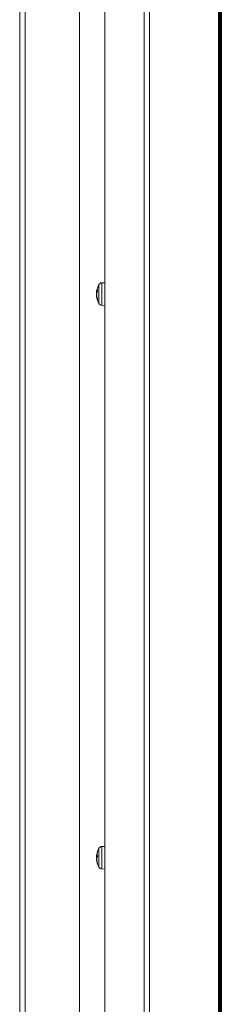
# Model space of a CAD drawing. Header units: millimetres. Extents: x -34570 to 24172, y 36800 to 73669.
# Tile 43 of 91: x 3635 to 3712, y 52595 to 52970. Entities that reach past the tile are written whole.
import ezdxf

# ---------------------------------------------------------------- set-up
doc = ezdxf.new("R2010")
doc.units = ezdxf.units.MM
doc.layers.add('Algemeen01', color=253, linetype='Continuous', lineweight=80)
doc.layers.add('at_Entity', color=253, linetype='Continuous', lineweight=9)

msp = doc.modelspace()

# ---------------------------------------------------------------- linework, layer by layer
at = {"layer": 'Algemeen01'}
msp.add_line((3711.53885, 52219.81741), (3711.53885, 53719.81741), dxfattribs=at)
at = {"layer": 'at_Entity'}
for p, q in [((3684.52012, 52245.79684), (3684.52012, 53706.81175)), ((3667.50402, 52259.53426), (3667.50402, 53688.76456)), ((3682.45756, 53689.07052), (3682.45756, 52245.79684)), ((3657.77752, 52293.90514), (3657.77752, 53334.60597)), ((3635.01873, 53320.13835), (3635.01873, 52297.13747)), ((3637.08745, 52320.84125), (3637.08745, 53320.13835)), ((3665.25197, 52861.74237), (3665.25197, 52868.91263)), ((3666.35686, 52869.59543), (3667.50402, 52869.63728)), ((3666.35686, 52869.59543), (3666.35686, 52861.05957)), ((3664.36531, 52866.1435), (3664.3698, 52866.22474)), ((3664.36924, 52866.10509), (3664.36531, 52866.1435)), ((3664.3692, 52865.87564), (3664.36531, 52865.75493)), ((3664.36531, 52865.75493), (3664.3698, 52865.65758)), ((3664.36531, 52864.89976), (3664.3698, 52864.99742)), ((3664.36924, 52864.77865), (3664.36531, 52864.89976)), ((3664.3692, 52864.54983), (3664.36531, 52864.51133)), ((3664.36531, 52864.51133), (3664.3698, 52864.43026)), ((3664.36533, 52866.24814), (3664.37191, 52866.24754)), ((3664.36533, 52864.40686), (3664.42611, 52864.41241)), ((3664.3658, 52866.25254), (3664.36535, 52866.24823)), ((3664.36553, 52865.3275), (3664.36716, 52865.21431)), ((3664.36553, 52864.40444), (3664.36716, 52864.39861)), ((3664.36579, 52865.31405), (3664.36716, 52865.44069)), ((3664.37272, 52865.19538), (3664.36579, 52865.31405)), ((3664.37279, 52866.29685), (3664.3658, 52866.25254)), ((3664.36716, 52865.44069), (3664.37671, 52865.55706)), ((3664.36716, 52865.21431), (3664.37676, 52865.09756)), ((3664.36716, 52864.39861), (3664.37671, 52864.34698)), ((3664.38111, 52866.00352), (3664.3692, 52865.87564)), ((3664.37177, 52864.55198), (3664.3692, 52864.54983)), ((3664.38115, 52866.11544), (3664.36924, 52866.10509)), ((3664.38115, 52864.65114), (3664.36924, 52864.77865)), ((3664.3698, 52866.22474), (3664.37324, 52866.26085)), ((3664.3698, 52865.65758), (3664.37324, 52865.63199)), ((3664.3698, 52864.99742), (3664.37324, 52865.02301)), ((3664.3698, 52864.43026), (3664.37191, 52864.40746)), ((3664.37176, 52866.10296), (3664.61272, 52866.08094)), ((3664.37176, 52864.55203), (3664.39596, 52864.55425)), ((3664.37324, 52865.19019), (3664.37272, 52865.19538)), ((3664.37324, 52866.29961), (3664.37279, 52866.29685)), ((3664.37663, 52866.32339), (3664.37324, 52866.29961)), ((3664.37324, 52866.29961), (3664.37458, 52866.29964)), ((3664.37663, 52866.28574), (3664.37324, 52866.26085)), ((3664.37324, 52865.63199), (3664.37523, 52865.63166)), ((3664.37324, 52865.19019), (3664.37663, 52865.18215)), ((3664.37574, 52865.02343), (3664.37324, 52865.02301)), ((3664.37324, 52865.02301), (3664.37663, 52865.01976)), ((3664.37458, 52866.29964), (3664.37604, 52866.29967)), ((3664.37523, 52865.63166), (3664.37627, 52865.63148)), ((3664.37824, 52865.02385), (3664.37574, 52865.02343)), ((3664.37604, 52866.29967), (3664.3773, 52866.29969)), ((3664.37627, 52865.63148), (3664.37732, 52865.6313)), ((3664.38011, 52866.34716), (3664.37663, 52866.32339)), ((3664.38011, 52866.31062), (3664.37663, 52866.28574)), ((3664.37663, 52865.18215), (3664.38011, 52865.17411)), ((3664.37663, 52865.01976), (3664.38011, 52865.01652)), ((3664.37792, 52866.2997), (3664.3767, 52866.29964)), ((3664.3767, 52866.29964), (3664.37849, 52866.29966)), ((3664.37671, 52865.55706), (3664.39298, 52865.64493)), ((3664.37671, 52864.34698), (3664.39298, 52864.25575)), ((3664.37676, 52865.09756), (3664.38907, 52865.02573)), ((3664.37837, 52866.29928), (3664.37683, 52866.30108)), ((3664.37683, 52866.30108), (3664.37799, 52866.30025)), ((3664.3773, 52866.29969), (3664.37868, 52866.29972)), ((3664.37732, 52865.6313), (3664.37864, 52865.63108)), ((3664.37782, 52866.29969), (3664.37907, 52866.29976)), ((3664.37921, 52866.29973), (3664.37782, 52866.29969)), ((3664.37907, 52866.29976), (3664.37792, 52866.2997)), ((3664.37799, 52866.30025), (3664.37973, 52866.29848)), ((3664.38073, 52865.02428), (3664.37824, 52865.02385)), ((3664.37967, 52866.30106), (3664.37836, 52866.30089)), ((3664.37836, 52866.30089), (3664.3796, 52866.29897)), ((3664.3796, 52866.29897), (3664.37837, 52866.29928)), ((3664.37849, 52866.29966), (3664.38026, 52866.29993)), ((3664.37853, 52866.29972), (3664.38005, 52866.29975)), ((3664.37985, 52866.29974), (3664.37853, 52866.29972)), ((3664.37906, 52866.29966), (3664.37857, 52866.29972)), ((3664.38005, 52866.29975), (3664.37861, 52866.29972)), ((3664.37861, 52866.29972), (3664.3799, 52866.29975)), ((3664.37864, 52865.63108), (3664.3801, 52865.63083)), ((3664.37868, 52866.29972), (3664.37987, 52866.29974)), ((3664.3799, 52866.29975), (3664.37876, 52866.29972)), ((3664.37876, 52866.29972), (3664.3802, 52866.29975)), ((3664.37974, 52866.30011), (3664.37906, 52866.29966)), ((3664.38053, 52866.29976), (3664.37921, 52866.29973)), ((3664.38026, 52866.29993), (3664.37967, 52866.30106)), ((3664.37973, 52866.29848), (3664.37974, 52866.30011)), ((3664.38134, 52866.29977), (3664.37985, 52866.29974)), ((3664.37987, 52866.29974), (3664.38134, 52866.29977)), ((3664.3801, 52865.63083), (3664.38167, 52865.63056)), ((3664.38367, 52866.3709), (3664.38011, 52866.34716)), ((3664.38367, 52866.33549), (3664.38011, 52866.31062)), ((3664.38011, 52865.17411), (3664.38367, 52865.16605)), ((3664.38011, 52865.01652), (3664.38367, 52865.01331)), ((3664.3802, 52866.29975), (3664.38173, 52866.29978)), ((3664.38173, 52866.29978), (3664.38053, 52866.29976)), ((3664.38322, 52865.0247), (3664.38073, 52865.02428)), ((3664.39596, 52866.10074), (3664.38111, 52866.00352)), ((3664.39917, 52866.17299), (3664.38115, 52866.11544)), ((3664.39917, 52864.53765), (3664.38115, 52864.65114)), ((3664.38167, 52865.63056), (3664.38279, 52865.63037)), ((3664.38279, 52865.63037), (3664.3841, 52865.63015)), ((3664.38571, 52865.02512), (3664.38322, 52865.0247)), ((3664.38731, 52866.39463), (3664.38367, 52866.3709)), ((3664.38731, 52866.36034), (3664.38367, 52866.33549)), ((3664.38367, 52865.16605), (3664.38731, 52865.15798)), ((3664.38367, 52865.01331), (3664.38731, 52865.01011)), ((3664.3841, 52865.63015), (3664.38564, 52865.62989)), ((3664.38564, 52865.62989), (3664.3871, 52865.62964)), ((3664.3882, 52865.02555), (3664.38571, 52865.02512)), ((3664.38717, 52865.62963), (3664.38596, 52865.62983)), ((3664.38596, 52865.62983), (3664.38755, 52865.62956)), ((3664.38772, 52865.62954), (3664.38604, 52865.62982)), ((3664.38604, 52865.62982), (3664.38717, 52865.62963)), ((3664.38705, 52865.62957), (3664.38847, 52865.63024)), ((3664.38834, 52865.62921), (3664.38705, 52865.62957)), ((3664.3871, 52865.62964), (3664.38883, 52865.62935)), ((3664.39105, 52866.41834), (3664.38731, 52866.39463)), ((3664.39105, 52866.38519), (3664.38731, 52866.36034)), ((3664.38731, 52865.15798), (3664.39105, 52865.1499)), ((3664.38731, 52865.01011), (3664.39105, 52865.00693)), ((3664.38755, 52865.62956), (3664.38934, 52865.62926)), ((3664.38883, 52865.62935), (3664.38772, 52865.62954)), ((3664.38865, 52865.63069), (3664.38799, 52865.62904)), ((3664.38799, 52865.62904), (3664.38987, 52865.63011)), ((3664.39068, 52865.02597), (3664.3882, 52865.02555)), ((3664.38961, 52865.62935), (3664.38834, 52865.62921)), ((3664.38847, 52865.63024), (3664.38904, 52865.62899)), ((3664.38987, 52865.63011), (3664.38864, 52865.63118)), ((3664.38864, 52865.63118), (3664.3889, 52865.63091)), ((3664.39006, 52865.63041), (3664.38865, 52865.63069)), ((3664.3889, 52865.63091), (3664.38899, 52865.62969)), ((3664.38899, 52865.62969), (3664.38906, 52865.62931)), ((3664.38904, 52865.62899), (3664.39018, 52865.62876)), ((3664.38934, 52865.62926), (3664.39114, 52865.62895)), ((3664.39114, 52865.62895), (3664.38961, 52865.62935)), ((3664.39018, 52865.62876), (3664.39006, 52865.63041)), ((3664.39317, 52865.02639), (3664.39068, 52865.02597)), ((3664.39487, 52866.44203), (3664.39105, 52866.41834)), ((3664.39487, 52866.41002), (3664.39105, 52866.38519)), ((3664.39105, 52865.1499), (3664.39487, 52865.14181)), ((3664.39105, 52865.00693), (3664.39487, 52865.00377)), ((3664.39298, 52865.64493), (3664.39917, 52865.66468)), ((3664.39298, 52864.25575), (3664.39917, 52864.22069)), ((3664.39565, 52865.02681), (3664.39317, 52865.02639)), ((3664.39877, 52866.4657), (3664.39487, 52866.44203)), ((3664.39877, 52866.43484), (3664.39487, 52866.41002)), ((3664.39487, 52865.14181), (3664.39877, 52865.13371)), ((3664.39487, 52865.00377), (3664.39877, 52865.00063)), ((3664.39812, 52865.02723), (3664.39565, 52865.02681)), ((3664.4006, 52865.02765), (3664.39812, 52865.02723)), ((3664.40277, 52866.48935), (3664.39877, 52866.4657)), ((3664.40277, 52866.45965), (3664.39877, 52866.43484)), ((3664.39877, 52865.13371), (3664.40277, 52865.1256)), ((3664.39877, 52865.00063), (3664.40277, 52864.9975)), ((3664.40505, 52866.19548), (3664.39917, 52866.17299)), ((3664.39917, 52866.17299), (3664.66338, 52866.15418)), ((3664.40505, 52865.68066), (3664.39917, 52865.66468)), ((3664.39917, 52864.53765), (3664.40505, 52864.50883)), ((3664.39917, 52864.22069), (3664.4735, 52864.22357)), ((3664.39917, 52864.22069), (3664.40505, 52864.18781)), ((3664.40307, 52865.02807), (3664.4006, 52865.02765)), ((3664.40685, 52866.51298), (3664.40277, 52866.48935)), ((3664.40685, 52866.48445), (3664.40277, 52866.45965)), ((3664.40277, 52865.1256), (3664.40685, 52865.11748)), ((3664.40277, 52864.9975), (3664.40685, 52864.9944)), ((3664.40554, 52865.02848), (3664.40307, 52865.02807)), ((3664.41112, 52866.21794), (3664.40505, 52866.19548)), ((3664.41112, 52865.69664), (3664.40505, 52865.68066)), ((3664.40505, 52864.50883), (3664.41112, 52864.48003)), ((3664.40505, 52864.18781), (3664.41112, 52864.15498)), ((3664.40801, 52865.0289), (3664.40554, 52865.02848)), ((3664.41101, 52866.5366), (3664.40685, 52866.51298)), ((3664.41101, 52866.50923), (3664.40685, 52866.48445)), ((3664.40685, 52865.11748), (3664.41101, 52865.10935)), ((3664.40685, 52864.9944), (3664.41101, 52864.99131)), ((3664.41047, 52865.02932), (3664.40801, 52865.0289)), ((3664.41294, 52865.02974), (3664.41047, 52865.02932)), ((3664.41526, 52866.56019), (3664.41101, 52866.5366)), ((3664.41526, 52866.53399), (3664.41101, 52866.50923)), ((3664.41101, 52865.10935), (3664.41526, 52865.10121)), ((3664.41101, 52864.99131), (3664.41526, 52864.98824)), ((3664.41737, 52866.24036), (3664.41112, 52866.21794)), ((3664.41737, 52865.71262), (3664.41112, 52865.69664)), ((3664.41112, 52864.48003), (3664.41737, 52864.45125)), ((3664.41112, 52864.15498), (3664.41737, 52864.12218)), ((3664.4154, 52865.03015), (3664.41294, 52865.02974)), ((3664.4196, 52866.58376), (3664.41526, 52866.56019)), ((3664.4196, 52866.55875), (3664.41526, 52866.53399)), ((3664.41526, 52865.10121), (3664.4196, 52865.09305)), ((3664.41526, 52864.98824), (3664.4196, 52864.98518)), ((3664.41785, 52865.03057), (3664.4154, 52865.03015)), ((3664.42381, 52866.26274), (3664.41737, 52866.24036)), ((3664.42381, 52865.7286), (3664.41737, 52865.71262)), ((3664.41737, 52864.45125), (3664.42381, 52864.42248)), ((3664.41737, 52864.12218), (3664.42381, 52864.08942)), ((3664.42031, 52865.03098), (3664.41785, 52865.03057)), ((3664.42402, 52866.60731), (3664.4196, 52866.58376)), ((3664.42402, 52866.58349), (3664.4196, 52866.55875)), ((3664.4196, 52865.09305), (3664.42402, 52865.08489)), ((3664.4196, 52864.98518), (3664.42402, 52864.98215)), ((3664.42276, 52865.0314), (3664.42031, 52865.03098)), ((3664.42521, 52865.03181), (3664.42276, 52865.0314)), ((3664.43043, 52866.28509), (3664.42381, 52866.26274)), ((3664.43043, 52865.74458), (3664.42381, 52865.7286)), ((3664.42381, 52864.42248), (3664.43043, 52864.39374)), ((3664.42381, 52864.08942), (3664.43043, 52864.0567)), ((3664.42853, 52866.63084), (3664.42402, 52866.60731)), ((3664.42853, 52866.60821), (3664.42402, 52866.58349)), ((3664.42402, 52865.08489), (3664.42853, 52865.07672)), ((3664.42402, 52864.98215), (3664.42853, 52864.97913)), ((3664.42766, 52865.03222), (3664.42521, 52865.03181)), ((3664.4301, 52865.03263), (3664.42766, 52865.03222)), ((3664.43313, 52866.65435), (3664.42853, 52866.63084)), ((3664.43313, 52866.63292), (3664.42853, 52866.60821)), ((3664.42853, 52865.07672), (3664.43313, 52865.06854)), ((3664.42853, 52864.97913), (3664.43313, 52864.97614)), ((3664.43255, 52865.03305), (3664.4301, 52865.03263)), ((3664.43724, 52866.3074), (3664.43043, 52866.28509)), ((3664.43724, 52865.76056), (3664.43043, 52865.74458)), ((3664.43043, 52864.39374), (3664.43724, 52864.36501)), ((3664.43043, 52864.0567), (3664.43724, 52864.02402)), ((3664.43499, 52865.03346), (3664.43255, 52865.03305)), ((3664.43781, 52866.67783), (3664.43313, 52866.65435)), ((3664.43781, 52866.65762), (3664.43313, 52866.63292)), ((3664.43313, 52865.06854), (3664.43781, 52865.06034)), ((3664.43313, 52864.97614), (3664.43781, 52864.97316)), ((3664.43742, 52865.03387), (3664.43499, 52865.03346)), ((3664.44423, 52866.32968), (3664.43724, 52866.3074)), ((3664.44423, 52865.77654), (3664.43724, 52865.76056)), ((3664.43724, 52864.36501), (3664.44423, 52864.33629)), ((3664.43724, 52864.02402), (3664.44423, 52863.99138)), ((3664.43986, 52865.03428), (3664.43742, 52865.03387)), ((3664.44257, 52866.7013), (3664.43781, 52866.67783)), ((3664.44257, 52866.6823), (3664.43781, 52866.65762)), ((3664.43781, 52865.06034), (3664.44257, 52865.05214)), ((3664.43781, 52864.97316), (3664.44257, 52864.9702)), ((3664.44229, 52865.03469), (3664.43986, 52865.03428)), ((3664.44472, 52865.0351), (3664.44229, 52865.03469)), ((3664.44743, 52866.72474), (3664.44257, 52866.7013)), ((3664.44743, 52866.70696), (3664.44257, 52866.6823)), ((3664.44257, 52865.05214), (3664.44743, 52865.04393)), ((3664.44257, 52864.9702), (3664.44743, 52864.96726)), ((3664.4514, 52866.35191), (3664.44423, 52866.32968)), ((3664.4514, 52865.79252), (3664.44423, 52865.77654)), ((3664.44423, 52864.33629), (3664.4514, 52864.3076)), ((3664.44423, 52863.99138), (3664.4514, 52863.95879)), ((3664.44715, 52865.03551), (3664.44472, 52865.0351)), ((3664.44957, 52865.03591), (3664.44715, 52865.03551)), ((3664.45236, 52866.74816), (3664.44743, 52866.72474)), ((3664.45236, 52866.73161), (3664.44743, 52866.70696)), ((3664.44743, 52865.04393), (3664.45236, 52865.03571)), ((3664.44743, 52864.96726), (3664.45236, 52864.96433)), ((3664.45199, 52865.03632), (3664.44957, 52865.03591)), ((3664.45876, 52866.37411), (3664.4514, 52866.35191)), ((3664.45876, 52865.80849), (3664.4514, 52865.79252)), ((3664.4514, 52864.3076), (3664.45876, 52864.27893)), ((3664.4514, 52863.95879), (3664.45876, 52863.92624)), ((3664.45739, 52866.77155), (3664.45236, 52866.74816)), ((3664.45739, 52866.75624), (3664.45236, 52866.73161)), ((3664.45236, 52865.03571), (3664.45739, 52865.02748)), ((3664.45236, 52864.96433), (3664.45739, 52864.96143)), ((3664.4625, 52866.79492), (3664.45739, 52866.77155)), ((3664.4625, 52866.78085), (3664.45739, 52866.75624)), ((3664.45739, 52865.02748), (3664.4625, 52865.01924)), ((3664.45739, 52864.96143), (3664.4625, 52864.95854)), ((3664.4663, 52866.39627), (3664.45876, 52866.37411)), ((3664.4663, 52865.82447), (3664.45876, 52865.80849)), ((3664.45876, 52864.27893), (3664.4663, 52864.25028)), ((3664.45876, 52863.92624), (3664.4663, 52863.89373)), ((3664.46769, 52866.81827), (3664.4625, 52866.79492)), ((3664.46769, 52866.80544), (3664.4625, 52866.78085)), ((3664.4625, 52865.01924), (3664.46769, 52865.01099)), ((3664.4625, 52864.95854), (3664.46769, 52864.95567)), ((3664.47402, 52866.41839), (3664.4663, 52866.39627)), ((3664.47402, 52865.84044), (3664.4663, 52865.82447)), ((3664.4663, 52864.25028), (3664.47402, 52864.22166)), ((3664.4663, 52863.89373), (3664.47402, 52863.86127)), ((3664.47297, 52866.84159), (3664.46769, 52866.81827)), ((3664.47297, 52866.83002), (3664.46769, 52866.80544)), ((3664.46769, 52865.01099), (3664.47297, 52865.00273)), ((3664.46769, 52864.95567), (3664.47297, 52864.95282)), ((3664.47834, 52866.86489), (3664.47297, 52866.84159)), ((3664.47834, 52866.85458), (3664.47297, 52866.83002)), ((3664.47297, 52865.00273), (3664.47834, 52864.99447)), ((3664.47297, 52864.95282), (3664.47834, 52864.94999)), ((3664.48193, 52866.44047), (3664.47402, 52866.41839)), ((3664.48193, 52865.8564), (3664.47402, 52865.84044)), ((3664.47402, 52864.22166), (3664.48193, 52864.19306)), ((3664.47402, 52863.86127), (3664.48193, 52863.82886)), ((3664.48379, 52866.88817), (3664.47834, 52866.86489)), ((3664.48379, 52866.87912), (3664.47834, 52866.85458)), ((3664.47834, 52864.99447), (3664.48379, 52864.98619)), ((3664.47834, 52864.94999), (3664.48379, 52864.94718)), ((3664.49001, 52866.46251), (3664.48193, 52866.44047)), ((3664.49001, 52865.87237), (3664.48193, 52865.8564)), ((3664.48193, 52864.19306), (3664.49001, 52864.16448)), ((3664.48193, 52863.82886), (3664.49001, 52863.79649)), ((3664.48932, 52866.91142), (3664.48379, 52866.88817)), ((3664.48932, 52866.90365), (3664.48379, 52866.87912)), ((3664.48379, 52864.98619), (3664.48932, 52864.97791)), ((3664.48379, 52864.94718), (3664.48932, 52864.94439)), ((3664.49494, 52866.93464), (3664.48932, 52866.91142)), ((3664.49494, 52866.92815), (3664.48932, 52866.90365)), ((3664.48932, 52864.97791), (3664.49494, 52864.96962)), ((3664.48932, 52864.94439), (3664.49494, 52864.94162)), ((3664.49828, 52866.48451), (3664.49001, 52866.46251)), ((3664.49828, 52865.88833), (3664.49001, 52865.87237)), ((3664.49001, 52864.16448), (3664.49828, 52864.13593)), ((3664.49001, 52863.79649), (3664.49828, 52863.76417)), ((3664.50065, 52866.95784), (3664.49494, 52866.93464)), ((3664.50065, 52866.95263), (3664.49494, 52866.92815)), ((3664.49494, 52864.96962), (3664.50065, 52864.96131)), ((3664.49494, 52864.94162), (3664.50065, 52864.93886)), ((3664.50674, 52866.50647), (3664.49828, 52866.48451)), ((3664.50674, 52865.90428), (3664.49828, 52865.88833)), ((3664.49828, 52864.13593), (3664.50674, 52864.1074)), ((3664.49828, 52863.76417), (3664.50674, 52863.7319)), ((3664.50644, 52866.98101), (3664.50065, 52866.95784)), ((3664.50644, 52866.9771), (3664.50065, 52866.95263)), ((3664.50065, 52864.96131), (3664.50644, 52864.95301)), ((3664.50065, 52864.93886), (3664.50644, 52864.93612)), ((3664.51231, 52867.00416), (3664.50644, 52866.98101)), ((3664.51231, 52867.00154), (3664.50644, 52866.9771)), ((3664.50644, 52864.95301), (3664.51231, 52864.94469)), ((3664.50644, 52864.93612), (3664.51231, 52864.93341)), ((3664.51537, 52866.52838), (3664.50674, 52866.50647)), ((3664.51537, 52865.92023), (3664.50674, 52865.90428)), ((3664.50674, 52864.1074), (3664.51537, 52864.0789)), ((3664.51827, 52867.02728), (3664.51231, 52867.00416)), ((3664.51827, 52867.02597), (3664.51231, 52867.00154)), ((3664.51231, 52864.94469), (3664.51827, 52864.93636)), ((3664.51231, 52864.93341), (3664.51827, 52864.93071)), ((3664.52419, 52866.55025), (3664.51537, 52866.52838)), ((3664.52419, 52865.93617), (3664.51537, 52865.92023)), ((3664.51537, 52864.0789), (3664.52419, 52864.05042)), ((3664.52432, 52867.05037), (3664.51827, 52867.02728)), ((3664.52432, 52867.05037), (3664.51827, 52867.02597)), ((3664.51827, 52864.93636), (3664.52432, 52864.92803)), ((3664.51827, 52864.93071), (3664.52432, 52864.92803)), ((3664.53318, 52866.57207), (3664.52419, 52866.55025)), ((3664.53318, 52865.95211), (3664.52419, 52865.93617)), ((3664.52419, 52864.05042), (3664.53318, 52864.02198)), ((3664.54236, 52866.59386), (3664.53318, 52866.57207)), ((3664.54236, 52865.96804), (3664.53318, 52865.95211)), ((3664.53318, 52864.02198), (3664.54236, 52863.99356)), ((3664.55172, 52866.61559), (3664.54236, 52866.59386)), ((3664.55172, 52865.98397), (3664.54236, 52865.96804)), ((3664.54236, 52863.99356), (3664.55172, 52863.96518)), ((3664.56126, 52866.63728), (3664.55172, 52866.61559)), ((3664.56126, 52865.99989), (3664.55172, 52865.98397)), ((3664.55172, 52863.96518), (3664.56126, 52863.93682)), ((3664.57098, 52866.65893), (3664.56126, 52866.63728)), ((3664.57098, 52866.0158), (3664.56126, 52865.99989)), ((3664.56126, 52863.93682), (3664.57098, 52863.9085)), ((3664.58088, 52866.68052), (3664.57098, 52866.65893)), ((3664.58088, 52866.0317), (3664.57098, 52866.0158)), ((3664.57098, 52863.9085), (3664.58088, 52863.88021)), ((3664.59096, 52866.70207), (3664.58088, 52866.68052)), ((3664.59096, 52866.04759), (3664.58088, 52866.0317)), ((3664.58088, 52863.88021), (3664.59096, 52863.85195)), ((3664.60122, 52866.72357), (3664.59096, 52866.70207)), ((3664.60122, 52866.06347), (3664.59096, 52866.04759)), ((3664.59096, 52863.85195), (3664.60122, 52863.82372)), ((3664.61166, 52866.74502), (3664.60122, 52866.72357)), ((3664.61166, 52866.07935), (3664.60122, 52866.06347)), ((3664.60122, 52863.82372), (3664.61166, 52863.79553)), ((3664.62228, 52866.76643), (3664.61166, 52866.74502)), ((3664.62228, 52866.09521), (3664.61166, 52866.07935)), ((3664.61166, 52863.79553), (3664.62228, 52863.76738)), ((3664.63308, 52866.78778), (3664.62228, 52866.76643)), ((3664.63308, 52866.11106), (3664.62228, 52866.09521)), ((3664.62228, 52863.76738), (3664.63308, 52863.73926)), ((3664.64405, 52866.80908), (3664.63308, 52866.78778)), ((3664.64405, 52866.12691), (3664.63308, 52866.11106)), ((3664.6552, 52866.83033), (3664.64405, 52866.80908)), ((3664.6552, 52866.14274), (3664.64405, 52866.12691)), ((3664.66653, 52866.85153), (3664.6552, 52866.83033)), ((3664.66653, 52866.15856), (3664.6552, 52866.14274)), ((3664.67804, 52866.87268), (3664.66653, 52866.85153)), ((3664.67804, 52866.17436), (3664.66653, 52866.15856)), ((3664.66857, 52866.83647), (3664.67804, 52866.87268)), ((3664.66857, 52866.83647), (3664.66857, 52866.16137)), ((3664.67804, 52866.87268), (3664.67804, 52866.17436)), ((3664.50674, 52863.7319), (3664.51537, 52863.69968)), ((3664.51537, 52863.69968), (3664.52419, 52863.66751)), ((3664.52419, 52863.66751), (3664.53318, 52863.6354)), ((3664.53318, 52863.6354), (3664.54236, 52863.60333)), ((3664.54236, 52863.60333), (3664.55172, 52863.57132)), ((3664.55172, 52863.57132), (3664.56126, 52863.53937)), ((3664.56126, 52863.53937), (3664.57098, 52863.50747)), ((3664.57098, 52863.50747), (3664.58088, 52863.47563)), ((3664.58088, 52863.47563), (3664.59096, 52863.44384)), ((3664.59096, 52863.44384), (3664.60122, 52863.41211)), ((3664.60122, 52863.41211), (3664.61166, 52863.38044)), ((3664.61166, 52863.38044), (3664.62228, 52863.34883)), ((3664.62228, 52863.34883), (3664.63308, 52863.31729)), ((3664.63308, 52863.73926), (3664.64405, 52863.71117)), ((3664.63308, 52863.31729), (3664.64405, 52863.2858)), ((3664.64405, 52863.71117), (3664.6552, 52863.68313)), ((3664.64405, 52863.2858), (3664.6552, 52863.25438)), ((3664.6552, 52863.68313), (3664.66653, 52863.65512)), ((3664.6552, 52863.25438), (3664.66653, 52863.22302)), ((3664.66653, 52863.65512), (3664.67804, 52863.62716)), ((3664.66653, 52863.22302), (3664.67804, 52863.19172)), ((3664.66857, 52863.65015), (3664.66857, 52863.24465)), ((3664.67804, 52863.19172), (3664.66857, 52863.24465)), ((3664.67804, 52863.62716), (3664.67804, 52863.19172)), ((3666.35686, 52861.05957), (3667.50402, 52861.01772)), ((3665.25197, 52647.06153), (3665.25197, 52654.23178)), ((3666.35686, 52654.91458), (3667.50402, 52654.95644)), ((3666.35686, 52654.91458), (3666.35686, 52646.37873)), ((3664.36531, 52651.30537), (3664.3698, 52651.41102)), ((3664.3692, 52651.23377), (3664.36531, 52651.30537)), ((3664.36531, 52651.29815), (3664.36531, 52651.29081)), ((3664.36531, 52651.29081), (3664.3698, 52651.2209)), ((3664.36531, 52650.00226), (3664.3698, 52650.07242)), ((3664.36924, 52649.89732), (3664.36531, 52650.00226)), ((3664.3658, 52651.5286), (3664.36716, 52651.56885)), ((3664.37279, 52651.5368), (3664.3658, 52651.5286)), ((3664.37279, 52651.05278), (3664.3658, 52650.92607)), ((3664.3658, 52650.92607), (3664.36716, 52650.80547)), ((3664.3658, 52650.36724), (3664.36716, 52650.48785)), ((3664.37279, 52650.24054), (3664.3658, 52650.36724)), ((3664.36716, 52651.56885), (3664.37676, 52651.65214)), ((3664.36716, 52651.52587), (3664.38409, 52651.52432)), ((3664.36716, 52650.80547), (3664.37671, 52650.70888)), ((3664.36716, 52650.48785), (3664.37671, 52650.58444)), ((3664.38111, 52651.20673), (3664.3692, 52651.23377)), ((3664.3698, 52651.41102), (3664.37324, 52651.45296)), ((3664.3698, 52651.2209), (3664.37324, 52651.20678)), ((3664.3698, 52650.07242), (3664.37324, 52650.08654)), ((3664.37324, 52651.53818), (3664.37279, 52651.5368)), ((3664.37324, 52651.05781), (3664.37279, 52651.05278)), ((3664.37324, 52650.2355), (3664.37279, 52650.24054)), ((3664.37663, 52651.55864), (3664.37324, 52651.53818)), ((3664.37324, 52651.53818), (3664.37487, 52651.53811)), ((3664.37663, 52651.47586), (3664.37324, 52651.45296)), ((3664.37324, 52651.20678), (3664.38313, 52651.20547)), ((3664.37428, 52651.06231), (3664.37324, 52651.05781)), ((3664.37324, 52651.05781), (3664.38313, 52651.05976)), ((3664.37324, 52650.2355), (3664.37663, 52650.22096)), ((3664.37442, 52650.08669), (3664.37324, 52650.08654)), ((3664.37324, 52650.08654), (3664.37663, 52650.07626)), ((3664.37533, 52651.0668), (3664.37428, 52651.06231)), ((3664.37559, 52650.08685), (3664.37442, 52650.08669)), ((3664.37487, 52651.53811), (3664.37637, 52651.53806)), ((3664.38111, 52651.52074), (3664.37508, 52651.46541)), ((3664.37638, 52651.0713), (3664.37533, 52651.0668)), ((3664.37677, 52650.087), (3664.37559, 52650.08685)), ((3664.37637, 52651.53806), (3664.37764, 52651.53801)), ((3664.37745, 52651.07579), (3664.37638, 52651.0713)), ((3664.38011, 52651.57908), (3664.37663, 52651.55864)), ((3664.38011, 52651.49876), (3664.37663, 52651.47586)), ((3664.37663, 52650.22096), (3664.38011, 52650.20642)), ((3664.37663, 52650.07626), (3664.38011, 52650.06601)), ((3664.37671, 52650.70888), (3664.39298, 52650.65096)), ((3664.37671, 52650.58444), (3664.39298, 52650.64235)), ((3664.37676, 52651.65214), (3664.39312, 52651.76531)), ((3664.37794, 52650.08716), (3664.37677, 52650.087)), ((3664.37852, 52651.08029), (3664.37745, 52651.07579)), ((3664.37764, 52651.53801), (3664.37922, 52651.53795)), ((3664.37911, 52650.08731), (3664.37794, 52650.08716)), ((3664.3796, 52651.08479), (3664.37852, 52651.08029)), ((3664.38028, 52650.08747), (3664.37911, 52650.08731)), ((3664.37922, 52651.53795), (3664.3808, 52651.53789)), ((3664.38069, 52651.08929), (3664.3796, 52651.08479)), ((3664.38367, 52651.59951), (3664.38011, 52651.57908)), ((3664.38367, 52651.52165), (3664.38011, 52651.49876)), ((3664.38011, 52650.20642), (3664.38367, 52650.19188)), ((3664.38011, 52650.06601), (3664.38367, 52650.05578)), ((3664.38146, 52650.08762), (3664.38028, 52650.08747)), ((3664.38178, 52651.09378), (3664.38069, 52651.08929)), ((3664.3808, 52651.53789), (3664.38208, 52651.53784)), ((3664.38156, 52651.52455), (3664.38111, 52651.52074)), ((3664.39917, 52651.22919), (3664.38111, 52651.20673)), ((3664.38135, 52651.2067), (3664.66857, 52651.18045)), ((3664.38263, 52650.08778), (3664.38146, 52650.08762)), ((3664.38289, 52651.09828), (3664.38178, 52651.09378)), ((3664.38208, 52651.53784), (3664.38333, 52651.5378)), ((3664.3838, 52650.08793), (3664.38263, 52650.08778)), ((3664.384, 52651.10278), (3664.38289, 52651.09828)), ((3664.38313, 52651.20547), (3664.39298, 52651.20418)), ((3664.38313, 52651.05976), (3664.39298, 52651.06171)), ((3664.38333, 52651.5378), (3664.38506, 52651.53773)), ((3664.38731, 52651.61991), (3664.38367, 52651.59951)), ((3664.38731, 52651.54454), (3664.38367, 52651.52165)), ((3664.38367, 52650.19188), (3664.38731, 52650.17732)), ((3664.38367, 52650.05578), (3664.38731, 52650.04556)), ((3664.38489, 52651.53774), (3664.38369, 52651.53777)), ((3664.38369, 52651.53777), (3664.38507, 52651.53772)), ((3664.38497, 52650.08809), (3664.3838, 52650.08793)), ((3664.38512, 52651.10728), (3664.384, 52651.10278)), ((3664.38448, 52651.53766), (3664.38573, 52651.53772)), ((3664.38608, 52651.5377), (3664.38448, 52651.53766)), ((3664.38626, 52651.53769), (3664.38469, 52651.53773)), ((3664.38469, 52651.53773), (3664.38617, 52651.53766)), ((3664.38623, 52651.53769), (3664.38489, 52651.53774)), ((3664.38617, 52651.53766), (3664.38496, 52651.5377)), ((3664.38496, 52651.5377), (3664.38608, 52651.5377)), ((3664.38614, 52650.08824), (3664.38497, 52650.08809)), ((3664.38597, 52651.53873), (3664.38498, 52651.53703)), ((3664.38498, 52651.53703), (3664.3864, 52651.53656)), ((3664.38506, 52651.53773), (3664.3862, 52651.53769)), ((3664.38507, 52651.53772), (3664.38626, 52651.53769)), ((3664.3851, 52651.53805), (3664.38635, 52651.53899)), ((3664.3864, 52651.53656), (3664.3851, 52651.53805)), ((3664.38625, 52651.11178), (3664.38512, 52651.10728)), ((3664.38573, 52651.53772), (3664.38742, 52651.53782)), ((3664.38742, 52651.53783), (3664.38595, 52651.53753)), ((3664.38595, 52651.53753), (3664.38621, 52651.53769)), ((3664.38742, 52651.53782), (3664.38597, 52651.53873)), ((3664.3873, 52650.08839), (3664.38614, 52650.08824)), ((3664.3862, 52651.53769), (3664.38778, 52651.53764)), ((3664.38787, 52651.53763), (3664.38623, 52651.53769)), ((3664.38739, 52651.11628), (3664.38625, 52651.11178)), ((3664.38635, 52651.53899), (3664.38742, 52651.53783)), ((3664.38778, 52651.53764), (3664.38666, 52651.53767)), ((3664.38666, 52651.53767), (3664.38787, 52651.53763)), ((3664.38847, 52650.08855), (3664.3873, 52650.08839)), ((3664.39105, 52651.6403), (3664.38731, 52651.61991)), ((3664.39105, 52651.56742), (3664.38731, 52651.54454)), ((3664.38731, 52650.17732), (3664.39105, 52650.16276)), ((3664.38731, 52650.04556), (3664.39105, 52650.03537)), ((3664.38853, 52651.12078), (3664.38739, 52651.11628)), ((3664.38964, 52650.0887), (3664.38847, 52650.08855)), ((3664.38969, 52651.12528), (3664.38853, 52651.12078)), ((3664.39081, 52650.08885), (3664.38964, 52650.0887)), ((3664.39085, 52651.12979), (3664.38969, 52651.12528)), ((3664.39197, 52650.08901), (3664.39081, 52650.08885)), ((3664.39202, 52651.13429), (3664.39085, 52651.12979)), ((3664.39487, 52651.66066), (3664.39105, 52651.6403)), ((3664.39487, 52651.59029), (3664.39105, 52651.56742)), ((3664.39105, 52650.16276), (3664.39487, 52650.1482)), ((3664.39105, 52650.03537), (3664.39487, 52650.0252)), ((3664.39314, 52650.08916), (3664.39197, 52650.08901)), ((3664.3932, 52651.13879), (3664.39202, 52651.13429)), ((3664.39298, 52651.20418), (3664.4028, 52651.20289)), ((3664.39298, 52650.64235), (3664.39917, 52650.65119)), ((3664.39298, 52650.65096), (3664.39554, 52650.64666)), ((3664.39298, 52651.06171), (3664.4028, 52651.06365)), ((3664.39312, 52651.76531), (3664.39554, 52651.78082)), ((3664.39431, 52650.08931), (3664.39314, 52650.08916)), ((3664.39439, 52651.14329), (3664.3932, 52651.13879)), ((3664.39547, 52650.08947), (3664.39431, 52650.08931)), ((3664.39558, 52651.1478), (3664.39439, 52651.14329)), ((3664.39877, 52651.681), (3664.39487, 52651.66066)), ((3664.39877, 52651.61316), (3664.39487, 52651.59029)), ((3664.39487, 52650.1482), (3664.39877, 52650.13363)), ((3664.39487, 52650.0252), (3664.39877, 52650.01505)), ((3664.39664, 52650.08962), (3664.39547, 52650.08947)), ((3664.39678, 52651.1523), (3664.39558, 52651.1478)), ((3664.3978, 52650.08977), (3664.39664, 52650.08962)), ((3664.398, 52651.15681), (3664.39678, 52651.1523)), ((3664.39896, 52650.08992), (3664.3978, 52650.08977)), ((3664.39922, 52651.16131), (3664.398, 52651.15681)), ((3664.40277, 52651.70132), (3664.39877, 52651.681)), ((3664.40277, 52651.63602), (3664.39877, 52651.61316)), ((3664.39877, 52650.13363), (3664.40277, 52650.11906)), ((3664.39877, 52650.01505), (3664.40277, 52650.00492)), ((3664.40013, 52650.09008), (3664.39896, 52650.08992)), ((3664.40505, 52651.24244), (3664.39917, 52651.22919)), ((3664.39917, 52651.22919), (3664.66857, 52651.20638)), ((3664.40505, 52650.65703), (3664.39917, 52650.65119)), ((3664.40045, 52651.16582), (3664.39922, 52651.16131)), ((3664.40129, 52650.09023), (3664.40013, 52650.09008)), ((3664.40168, 52651.17032), (3664.40045, 52651.16582)), ((3664.40245, 52650.09038), (3664.40129, 52650.09023)), ((3664.40293, 52651.17483), (3664.40168, 52651.17032)), ((3664.40361, 52650.09053), (3664.40245, 52650.09038)), ((3664.40685, 52651.72161), (3664.40277, 52651.70132)), ((3664.40685, 52651.65887), (3664.40277, 52651.63602)), ((3664.40277, 52650.11906), (3664.40685, 52650.10448)), ((3664.40277, 52650.00492), (3664.40685, 52649.99481)), ((3664.4028, 52651.20289), (3664.41258, 52651.20162)), ((3664.4028, 52651.06365), (3664.41258, 52651.0656)), ((3664.40418, 52651.17934), (3664.40293, 52651.17483)), ((3664.40477, 52650.09068), (3664.40361, 52650.09053)), ((3664.40544, 52651.18384), (3664.40418, 52651.17934)), ((3664.40593, 52650.09083), (3664.40477, 52650.09068)), ((3664.41112, 52651.25566), (3664.40505, 52651.24244)), ((3664.41112, 52650.66289), (3664.40505, 52650.65703)), ((3664.40671, 52651.18835), (3664.40544, 52651.18384)), ((3664.40709, 52650.09098), (3664.40593, 52650.09083)), ((3664.40799, 52651.19286), (3664.40671, 52651.18835)), ((3664.41101, 52651.74189), (3664.40685, 52651.72161)), ((3664.41101, 52651.68172), (3664.40685, 52651.65887)), ((3664.40685, 52650.10448), (3664.41101, 52650.0899)), ((3664.40825, 52650.09114), (3664.40709, 52650.09098)), ((3664.40927, 52651.19737), (3664.40799, 52651.19286)), ((3664.40941, 52650.09129), (3664.40825, 52650.09114)), ((3664.41057, 52651.20188), (3664.40927, 52651.19737)), ((3664.41057, 52650.09144), (3664.40941, 52650.09129)), ((3664.41526, 52651.76214), (3664.41101, 52651.74189)), ((3664.41526, 52651.70456), (3664.41101, 52651.68172)), ((3664.41101, 52650.0899), (3664.41526, 52650.07532)), ((3664.41737, 52651.26885), (3664.41112, 52651.25566)), ((3664.41737, 52650.66876), (3664.41112, 52650.66289)), ((3664.41258, 52651.20162), (3664.42231, 52651.20036)), ((3664.41258, 52651.0656), (3664.42231, 52651.06755)), ((3664.4196, 52651.78237), (3664.41526, 52651.76214)), ((3664.4196, 52651.72739), (3664.41526, 52651.70456)), ((3664.41526, 52650.07532), (3664.4196, 52650.06073)), ((3664.42381, 52651.28202), (3664.41737, 52651.26885)), ((3664.42381, 52650.67464), (3664.41737, 52650.66876)), ((3664.42402, 52651.80258), (3664.4196, 52651.78237)), ((3664.42402, 52651.75021), (3664.4196, 52651.72739)), ((3664.4196, 52650.06073), (3664.42402, 52650.04614)), ((3664.42231, 52651.20036), (3664.43201, 52651.19911)), ((3664.42231, 52651.06755), (3664.43201, 52651.0695)), ((3664.43043, 52651.29515), (3664.42381, 52651.28202)), ((3664.43043, 52650.68053), (3664.42381, 52650.67464)), ((3664.42853, 52651.82276), (3664.42402, 52651.80258)), ((3664.42853, 52651.77302), (3664.42402, 52651.75021)), ((3664.42402, 52650.04614), (3664.42853, 52650.03154)), ((3664.43313, 52651.84292), (3664.42853, 52651.82276)), ((3664.43313, 52651.79582), (3664.42853, 52651.77302)), ((3664.42853, 52650.03154), (3664.43313, 52650.01694)), ((3664.43724, 52651.30825), (3664.43043, 52651.29515)), ((3664.43724, 52650.68644), (3664.43043, 52650.68053)), ((3664.43201, 52651.19911), (3664.44167, 52651.19787)), ((3664.43201, 52651.0695), (3664.44167, 52651.07145)), ((3664.43781, 52651.86306), (3664.43313, 52651.84292)), ((3664.43781, 52651.81862), (3664.43313, 52651.79582)), ((3664.43313, 52650.01694), (3664.43781, 52650.00234)), ((3664.44423, 52651.32133), (3664.43724, 52651.30825)), ((3664.44423, 52650.69235), (3664.43724, 52650.68644)), ((3664.44257, 52651.88317), (3664.43781, 52651.86306)), ((3664.44257, 52651.8414), (3664.43781, 52651.81862)), ((3664.43781, 52650.00234), (3664.44257, 52649.98774)), ((3664.44167, 52651.19787), (3664.45129, 52651.19664)), ((3664.44167, 52651.07145), (3664.45129, 52651.0734)), ((3664.44743, 52651.90326), (3664.44257, 52651.88317)), ((3664.44743, 52651.86417), (3664.44257, 52651.8414)), ((3664.4514, 52651.33437), (3664.44423, 52651.32133)), ((3664.4514, 52650.69828), (3664.44423, 52650.69235)), ((3664.45236, 52651.92332), (3664.44743, 52651.90326)), ((3664.45236, 52651.88694), (3664.44743, 52651.86417)), ((3664.45129, 52651.19664), (3664.46086, 52651.19543)), ((3664.45129, 52651.0734), (3664.46086, 52651.07535)), ((3664.45876, 52651.34739), (3664.4514, 52651.33437)), ((3664.45876, 52650.70422), (3664.4514, 52650.69828)), ((3664.45739, 52651.94336), (3664.45236, 52651.92332)), ((3664.45739, 52651.90969), (3664.45236, 52651.88694)), ((3664.4625, 52651.96337), (3664.45739, 52651.94336)), ((3664.4625, 52651.93243), (3664.45739, 52651.90969)), ((3664.4663, 52651.36037), (3664.45876, 52651.34739)), ((3664.4663, 52650.71016), (3664.45876, 52650.70422)), ((3664.46086, 52651.19543), (3664.4704, 52651.19422)), ((3664.46086, 52651.07535), (3664.4704, 52651.0773)), ((3664.46769, 52651.98336), (3664.4625, 52651.96337)), ((3664.46769, 52651.95516), (3664.4625, 52651.93243)), ((3664.47402, 52651.37332), (3664.4663, 52651.36037)), ((3664.47402, 52650.71612), (3664.4663, 52650.71016)), ((3664.47297, 52652.00332), (3664.46769, 52651.98336)), ((3664.47297, 52651.97788), (3664.46769, 52651.95516)), ((3664.4704, 52651.19422), (3664.47989, 52651.19303)), ((3664.4704, 52651.0773), (3664.47989, 52651.07925)), ((3664.47834, 52652.02326), (3664.47297, 52652.00332)), ((3664.47834, 52652.00059), (3664.47297, 52651.97788)), ((3664.48193, 52651.38624), (3664.47402, 52651.37332)), ((3664.48193, 52650.72209), (3664.47402, 52650.71612)), ((3664.48379, 52652.04317), (3664.47834, 52652.02326)), ((3664.48379, 52652.02329), (3664.47834, 52652.00059)), ((3664.47989, 52651.19303), (3664.48934, 52651.19185)), ((3664.47989, 52651.07925), (3664.48934, 52651.0812)), ((3664.49001, 52651.39912), (3664.48193, 52651.38624)), ((3664.49001, 52650.72806), (3664.48193, 52650.72209)), ((3664.48932, 52652.06305), (3664.48379, 52652.04317)), ((3664.48932, 52652.04597), (3664.48379, 52652.02329)), ((3664.49494, 52652.08291), (3664.48932, 52652.06305)), ((3664.49494, 52652.06864), (3664.48932, 52652.04597)), ((3664.48934, 52651.19185), (3664.49875, 52651.19069)), ((3664.48934, 52651.0812), (3664.49875, 52651.08315)), ((3664.49828, 52651.41198), (3664.49001, 52651.39912)), ((3664.49828, 52650.73405), (3664.49001, 52650.72806)), ((3664.50065, 52652.10274), (3664.49494, 52652.08291)), ((3664.50065, 52652.09129), (3664.49494, 52652.06864)), ((3664.50674, 52651.4248), (3664.49828, 52651.41198)), ((3664.50674, 52650.74005), (3664.49828, 52650.73405)), ((3664.49875, 52651.19069), (3664.50811, 52651.18953)), ((3664.49875, 52651.08315), (3664.50811, 52651.0851)), ((3664.50644, 52652.12254), (3664.50065, 52652.10274)), ((3664.50644, 52652.11394), (3664.50065, 52652.09129)), ((3664.51231, 52652.14232), (3664.50644, 52652.12254)), ((3664.51231, 52652.13657), (3664.50644, 52652.11394)), ((3664.51537, 52651.43759), (3664.50674, 52651.4248)), ((3664.51537, 52650.74605), (3664.50674, 52650.74005)), ((3664.50811, 52651.18953), (3664.51743, 52651.18839)), ((3664.50811, 52651.0851), (3664.51743, 52651.08705)), ((3664.51827, 52652.16207), (3664.51231, 52652.14232)), ((3664.51827, 52652.15918), (3664.51231, 52652.13657)), ((3664.52419, 52651.45034), (3664.51537, 52651.43759)), ((3664.52419, 52650.75207), (3664.51537, 52650.74605)), ((3664.51743, 52651.18839), (3664.5267, 52651.18726)), ((3664.51743, 52651.08705), (3664.5267, 52651.089)), ((3664.52432, 52652.18179), (3664.51827, 52652.16207)), ((3664.52432, 52652.18179), (3664.51827, 52652.15918)), ((3664.53318, 52651.46306), (3664.52419, 52651.45034)), ((3664.53318, 52650.7581), (3664.52419, 52650.75207)), ((3664.5267, 52651.18726), (3664.53593, 52651.18614)), ((3664.5267, 52651.089), (3664.53593, 52651.09095)), ((3664.54236, 52651.47575), (3664.53318, 52651.46306)), ((3664.54236, 52650.76413), (3664.53318, 52650.7581)), ((3664.53593, 52651.18614), (3664.54511, 52651.18504)), ((3664.53593, 52651.09095), (3664.54511, 52651.09289)), ((3664.55172, 52651.4884), (3664.54236, 52651.47575)), ((3664.55172, 52650.77017), (3664.54236, 52650.76413)), ((3664.54511, 52651.18504), (3664.55425, 52651.18394)), ((3664.54511, 52651.09289), (3664.55425, 52651.09484)), ((3664.56126, 52651.50101), (3664.55172, 52651.4884)), ((3664.56126, 52650.77623), (3664.55172, 52650.77017)), ((3664.55425, 52651.18394), (3664.56334, 52651.18286)), ((3664.55425, 52651.09484), (3664.56334, 52651.09678)), ((3664.57098, 52651.51359), (3664.56126, 52651.50101)), ((3664.57098, 52650.78229), (3664.56126, 52650.77623)), ((3664.56334, 52651.18286), (3664.57238, 52651.1818)), ((3664.56334, 52651.09678), (3664.57238, 52651.09873)), ((3664.58088, 52651.52614), (3664.57098, 52651.51359)), ((3664.58088, 52650.78835), (3664.57098, 52650.78229)), ((3664.57238, 52651.1818), (3664.58138, 52651.18074)), ((3664.57238, 52651.09873), (3664.58138, 52651.10067)), ((3664.59096, 52651.53865), (3664.58088, 52651.52614)), ((3664.59096, 52650.79443), (3664.58088, 52650.78835)), ((3664.58138, 52651.18074), (3664.59032, 52651.1797)), ((3664.58138, 52651.10067), (3664.59032, 52651.10261)), ((3664.59032, 52651.1797), (3664.59922, 52651.17867)), ((3664.59032, 52651.10261), (3664.59922, 52651.10455)), ((3664.60122, 52651.55112), (3664.59096, 52651.53865)), ((3664.60122, 52650.80052), (3664.59096, 52650.79443)), ((3664.59922, 52651.17867), (3664.60806, 52651.17765)), ((3664.59922, 52651.10455), (3664.60806, 52651.10649)), ((3664.61166, 52651.56356), (3664.60122, 52651.55112)), ((3664.61166, 52650.80661), (3664.60122, 52650.80052)), ((3664.60806, 52651.17765), (3664.61686, 52651.17665)), ((3664.60806, 52651.10649), (3664.61686, 52651.10843)), ((3664.62228, 52651.57595), (3664.61166, 52651.56356)), ((3664.62228, 52650.81271), (3664.61166, 52650.80661)), ((3664.61686, 52651.17665), (3664.62561, 52651.17566)), ((3664.61686, 52651.10843), (3664.62561, 52651.11036)), ((3664.63308, 52651.58831), (3664.62228, 52651.57595)), ((3664.63308, 52650.81882), (3664.62228, 52650.81271)), ((3664.62561, 52651.17566), (3664.6343, 52651.17468)), ((3664.62561, 52651.11036), (3664.6343, 52651.1123)), ((3664.64405, 52651.60064), (3664.63308, 52651.58831)), ((3664.64405, 52650.82493), (3664.63308, 52650.81882)), ((3664.6343, 52651.17468), (3664.64295, 52651.17372)), ((3664.6343, 52651.1123), (3664.64295, 52651.11423)), ((3664.64295, 52651.17372), (3664.65154, 52651.17277)), ((3664.64295, 52651.11423), (3664.65154, 52651.11616)), ((3664.6552, 52651.61292), (3664.64405, 52651.60064)), ((3664.6552, 52650.83105), (3664.64405, 52650.82493)), ((3664.65154, 52651.17277), (3664.66008, 52651.17183)), ((3664.65154, 52651.11616), (3664.66008, 52651.11808)), ((3664.66653, 52651.62517), (3664.6552, 52651.61292)), ((3664.66653, 52650.83718), (3664.6552, 52650.83105)), ((3664.66008, 52651.17183), (3664.66857, 52651.1709)), ((3664.66008, 52651.11808), (3664.66857, 52651.12001)), ((3664.67804, 52651.63737), (3664.66653, 52651.62517)), ((3664.67804, 52650.84332), (3664.66653, 52650.83718)), ((3664.66857, 52651.61605), (3664.67804, 52651.63737)), ((3664.66857, 52651.61605), (3664.66857, 52650.83827)), ((3664.67804, 52651.63737), (3664.67804, 52650.84332)), ((3664.36531, 52649.99516), (3664.36531, 52649.9882)), ((3664.36531, 52649.9882), (3664.3698, 52649.8823)), ((3664.36718, 52649.76738), (3664.36579, 52649.76466)), ((3664.36579, 52649.76466), (3664.36716, 52649.72447)), ((3664.36716, 52649.76744), (3664.38156, 52649.76876)), ((3664.36716, 52649.72447), (3664.37671, 52649.64155)), ((3664.38115, 52649.77222), (3664.36924, 52649.89732)), ((3664.3698, 52649.8823), (3664.37324, 52649.84036)), ((3664.37326, 52649.84036), (3664.37324, 52649.84036)), ((3664.37324, 52649.84036), (3664.37347, 52649.8388)), ((3664.37328, 52649.84035), (3664.37326, 52649.84036)), ((3664.3733, 52649.84035), (3664.37328, 52649.84035)), ((3664.37332, 52649.84035), (3664.3733, 52649.84035)), ((3664.37335, 52649.84034), (3664.37332, 52649.84035)), ((3664.37337, 52649.84034), (3664.37335, 52649.84034)), ((3664.37339, 52649.84034), (3664.37337, 52649.84034)), ((3664.37341, 52649.84033), (3664.37339, 52649.84034)), ((3664.37343, 52649.84033), (3664.37341, 52649.84033)), ((3664.37345, 52649.84033), (3664.37343, 52649.84033)), ((3664.37347, 52649.84032), (3664.37345, 52649.84033)), ((3664.37349, 52649.84032), (3664.37347, 52649.84032)), ((3664.37347, 52649.8388), (3664.37368, 52649.83737)), ((3664.37351, 52649.84032), (3664.37349, 52649.84032)), ((3664.37353, 52649.84032), (3664.37351, 52649.84032)), ((3664.37355, 52649.84031), (3664.37353, 52649.84032)), ((3664.37357, 52649.84031), (3664.37355, 52649.84031)), ((3664.37359, 52649.84031), (3664.37357, 52649.84031)), ((3664.37361, 52649.8403), (3664.37359, 52649.84031)), ((3664.37363, 52649.8403), (3664.37361, 52649.8403)), ((3664.37365, 52649.8403), (3664.37363, 52649.8403)), ((3664.37367, 52649.84029), (3664.37365, 52649.8403)), ((3664.37369, 52649.84029), (3664.37367, 52649.84029)), ((3664.37368, 52649.83737), (3664.37397, 52649.8354)), ((3664.37371, 52649.84029), (3664.37369, 52649.84029)), ((3664.37373, 52649.84029), (3664.37371, 52649.84029)), ((3664.37375, 52649.84028), (3664.37373, 52649.84029)), ((3664.37377, 52649.84028), (3664.37375, 52649.84028)), ((3664.37379, 52649.84028), (3664.37377, 52649.84028)), ((3664.37381, 52649.84027), (3664.37379, 52649.84028)), ((3664.37383, 52649.84027), (3664.37381, 52649.84027)), ((3664.37385, 52649.84027), (3664.37383, 52649.84027)), ((3664.37387, 52649.84026), (3664.37385, 52649.84027)), ((3664.37389, 52649.84026), (3664.37387, 52649.84026)), ((3664.37397, 52649.8354), (3664.37424, 52649.83356)), ((3664.37397, 52649.82766), (3664.37504, 52649.82838)), ((3664.37423, 52649.82654), (3664.37397, 52649.82766)), ((3664.37564, 52649.82627), (3664.37423, 52649.82654)), ((3664.37424, 52649.83356), (3664.37442, 52649.83236)), ((3664.37442, 52649.83236), (3664.37465, 52649.83077)), ((3664.37491, 52649.82904), (3664.37463, 52649.8309)), ((3664.37463, 52649.8309), (3664.37481, 52649.82973)), ((3664.37465, 52649.83077), (3664.37483, 52649.82957)), ((3664.37522, 52649.82589), (3664.37472, 52649.82768)), ((3664.37472, 52649.82768), (3664.37564, 52649.82627)), ((3664.37481, 52649.82973), (3664.37498, 52649.82863)), ((3664.37483, 52649.82957), (3664.37513, 52649.82755)), ((3664.37521, 52649.82703), (3664.37488, 52649.829)), ((3664.37488, 52649.829), (3664.37515, 52649.82753)), ((3664.37513, 52649.82755), (3664.37491, 52649.82904)), ((3664.37493, 52649.82593), (3664.37495, 52649.82788)), ((3664.375, 52649.8271), (3664.37493, 52649.82593)), ((3664.37495, 52649.82788), (3664.37522, 52649.82589)), ((3664.37515, 52649.82753), (3664.37496, 52649.82874)), ((3664.37496, 52649.82874), (3664.37516, 52649.82707)), ((3664.37498, 52649.82863), (3664.37521, 52649.82703)), ((3664.37508, 52649.82868), (3664.375, 52649.8271)), ((3664.37516, 52649.82707), (3664.37503, 52649.82873)), ((3664.37503, 52649.82873), (3664.37513, 52649.82715)), ((3664.37504, 52649.82838), (3664.37507, 52649.82792)), ((3664.37513, 52649.82715), (3664.37505, 52649.82841)), ((3664.37505, 52649.82841), (3664.37511, 52649.82718)), ((3664.37511, 52649.82718), (3664.37508, 52649.82868)), ((3664.37671, 52649.64155), (3664.39298, 52649.5289)), ((3664.39917, 52649.64697), (3664.38115, 52649.77222)), ((3664.39298, 52649.5289), (3664.39917, 52649.48964)), ((3664.39917, 52649.64697), (3664.40505, 52649.6129)), ((3664.39917, 52649.48964), (3664.42785, 52649.49002)), ((3664.39917, 52649.48964), (3664.40505, 52649.45355)), ((3664.40505, 52649.6129), (3664.41112, 52649.57886)), ((3664.40505, 52649.45355), (3664.41112, 52649.41751)), ((3664.40685, 52649.99481), (3664.41101, 52649.98473)), ((3664.41101, 52649.98473), (3664.41526, 52649.97466)), ((3664.41112, 52649.57886), (3664.41737, 52649.54485)), ((3664.41112, 52649.41751), (3664.41737, 52649.3815)), ((3664.41526, 52649.97466), (3664.4196, 52649.96462)), ((3664.41737, 52649.54485), (3664.42381, 52649.51086)), ((3664.41737, 52649.3815), (3664.42381, 52649.34553)), ((3664.4196, 52649.96462), (3664.42402, 52649.95459)), ((3664.42381, 52649.51086), (3664.43043, 52649.47689)), ((3664.42381, 52649.34553), (3664.43043, 52649.30959)), ((3664.42402, 52649.95459), (3664.42853, 52649.94459)), ((3664.42853, 52649.94459), (3664.43313, 52649.93461)), ((3664.43043, 52649.47689), (3664.43724, 52649.44296)), ((3664.43043, 52649.30959), (3664.43724, 52649.2737)), ((3664.43313, 52649.93461), (3664.43781, 52649.92466)), ((3664.43724, 52649.44296), (3664.44423, 52649.40905)), ((3664.43724, 52649.2737), (3664.44423, 52649.23784)), ((3664.43781, 52649.92466), (3664.44257, 52649.91472)), ((3664.44257, 52649.98774), (3664.44743, 52649.97313)), ((3664.44257, 52649.91472), (3664.44743, 52649.90481)), ((3664.44423, 52649.40905), (3664.4514, 52649.37518)), ((3664.44423, 52649.23784), (3664.4514, 52649.20203)), ((3664.44743, 52649.97313), (3664.45236, 52649.95852)), ((3664.44743, 52649.90481), (3664.45236, 52649.89492)), ((3664.4514, 52649.37518), (3664.45876, 52649.34133)), ((3664.4514, 52649.20203), (3664.45876, 52649.16626)), ((3664.45236, 52649.95852), (3664.45739, 52649.9439)), ((3664.45236, 52649.89492), (3664.45739, 52649.88505)), ((3664.45739, 52649.9439), (3664.4625, 52649.92929)), ((3664.45739, 52649.88505), (3664.4625, 52649.87521)), ((3664.45876, 52649.34133), (3664.4663, 52649.30752)), ((3664.45876, 52649.16626), (3664.4663, 52649.13053)), ((3664.4625, 52649.92929), (3664.46769, 52649.91467)), ((3664.4625, 52649.87521), (3664.46769, 52649.86538)), ((3664.4663, 52649.30752), (3664.47402, 52649.27374)), ((3664.4663, 52649.13053), (3664.47402, 52649.09485)), ((3664.46769, 52649.91467), (3664.47297, 52649.90006)), ((3664.46769, 52649.86538), (3664.47297, 52649.85559)), ((3664.47297, 52649.90006), (3664.47834, 52649.88544)), ((3664.47297, 52649.85559), (3664.47834, 52649.84581)), ((3664.47402, 52649.27374), (3664.48193, 52649.24)), ((3664.47402, 52649.09485), (3664.48193, 52649.05921)), ((3664.47834, 52649.88544), (3664.48379, 52649.87082)), ((3664.47834, 52649.84581), (3664.48379, 52649.83606)), ((3664.48193, 52649.24), (3664.49001, 52649.20629)), ((3664.48193, 52649.05921), (3664.49001, 52649.02362)), ((3664.48379, 52649.87082), (3664.48932, 52649.85619)), ((3664.48379, 52649.83606), (3664.48932, 52649.82633)), ((3664.48932, 52649.85619), (3664.49494, 52649.84157)), ((3664.48932, 52649.82633), (3664.49494, 52649.81662)), ((3664.49001, 52649.20629), (3664.49828, 52649.17261)), ((3664.49001, 52649.02362), (3664.49828, 52648.98808)), ((3664.49494, 52649.84157), (3664.50065, 52649.82695)), ((3664.49494, 52649.81662), (3664.50065, 52649.80694)), ((3664.49828, 52649.17261), (3664.50674, 52649.13898)), ((3664.49828, 52648.98808), (3664.50674, 52648.95258)), ((3664.50065, 52649.82695), (3664.50644, 52649.81232)), ((3664.50065, 52649.80694), (3664.50644, 52649.79728)), ((3664.50644, 52649.81232), (3664.51231, 52649.7977)), ((3664.50644, 52649.79728), (3664.51231, 52649.78765)), ((3664.50674, 52649.13898), (3664.51537, 52649.10538)), ((3664.50674, 52648.95258), (3664.51537, 52648.91714)), ((3664.51231, 52649.7977), (3664.51827, 52649.78307)), ((3664.51231, 52649.78765), (3664.51827, 52649.77804)), ((3664.51537, 52649.10538), (3664.52419, 52649.07181)), ((3664.51537, 52648.91714), (3664.52419, 52648.88174)), ((3664.51827, 52649.78307), (3664.52432, 52649.76845)), ((3664.51827, 52649.77804), (3664.52432, 52649.76845)), ((3664.52419, 52649.07181), (3664.53318, 52649.03829)), ((3664.52419, 52648.88174), (3664.53318, 52648.8464)), ((3664.53318, 52649.03829), (3664.54236, 52649.00481)), ((3664.53318, 52648.8464), (3664.54236, 52648.81111)), ((3664.54236, 52649.00481), (3664.55172, 52648.97137)), ((3664.54236, 52648.81111), (3664.55172, 52648.77587)), ((3664.55172, 52648.97137), (3664.56126, 52648.93798)), ((3664.55172, 52648.77587), (3664.56126, 52648.74069)), ((3664.56126, 52648.93798), (3664.57098, 52648.90462)), ((3664.56126, 52648.74069), (3664.57098, 52648.70556)), ((3664.57098, 52648.90462), (3664.58088, 52648.87132)), ((3664.57098, 52648.70556), (3664.58088, 52648.67049)), ((3664.58088, 52648.87132), (3664.59096, 52648.83805)), ((3664.58088, 52648.67049), (3664.59096, 52648.63547)), ((3664.59096, 52648.83805), (3664.60122, 52648.80483)), ((3664.59096, 52648.63547), (3664.60122, 52648.60052)), ((3664.60122, 52648.80483), (3664.61166, 52648.77166)), ((3664.60122, 52648.60052), (3664.61166, 52648.56562)), ((3664.61166, 52648.77166), (3664.62228, 52648.73854)), ((3664.61166, 52648.56562), (3664.62228, 52648.53078)), ((3664.62228, 52648.73854), (3664.63308, 52648.70547)), ((3664.62228, 52648.53078), (3664.63308, 52648.49601)), ((3664.63308, 52648.70547), (3664.64405, 52648.67245)), ((3664.63308, 52648.49601), (3664.64405, 52648.4613)), ((3664.64405, 52648.67245), (3664.6552, 52648.63947)), ((3664.64405, 52648.4613), (3664.6552, 52648.42665)), ((3664.6552, 52648.63947), (3664.66653, 52648.60655)), ((3664.6552, 52648.42665), (3664.66653, 52648.39206)), ((3664.66653, 52648.60655), (3664.67804, 52648.57369)), ((3664.66653, 52648.39206), (3664.67804, 52648.35754)), ((3664.66857, 52648.60071), (3664.66857, 52648.41563)), ((3664.67804, 52648.35754), (3664.66857, 52648.41563)), ((3664.67804, 52648.57369), (3664.67804, 52648.35754)), ((3666.35686, 52646.37873), (3667.50402, 52646.33688))]:
    msp.add_line(p, q, dxfattribs=at)
for centre, major_axis, start_param, end_param in [((3671.01037, 52865.3275), (0, -7.00339), 4.174978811, 4.580203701), ((3666.40365, 52868.1956), (0, -1.40068), 3.176499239, 4.174978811), ((3671.01037, 52865.3275), (0, -7.00339), 4.844574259, 5.249799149), ((3666.40365, 52862.4594), (0, -1.40068), 5.249799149, 6.248278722), ((3671.01037, 52650.64666), (0, -7.00339), 4.174978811, 4.549728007), ((3666.40365, 52653.51476), (0, -1.40068), 3.176499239, 4.174978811), ((3671.01037, 52650.64666), (0, -7.00339), 4.87835883, 5.249799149), ((3666.40365, 52647.77856), (0, -1.40068), 5.249799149, 6.248278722)]:
    msp.add_ellipse(centre, major_axis=major_axis, ratio=0.957152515, start_param=start_param, end_param=end_param, dxfattribs=at)

doc.saveas('drawing.dxf')
